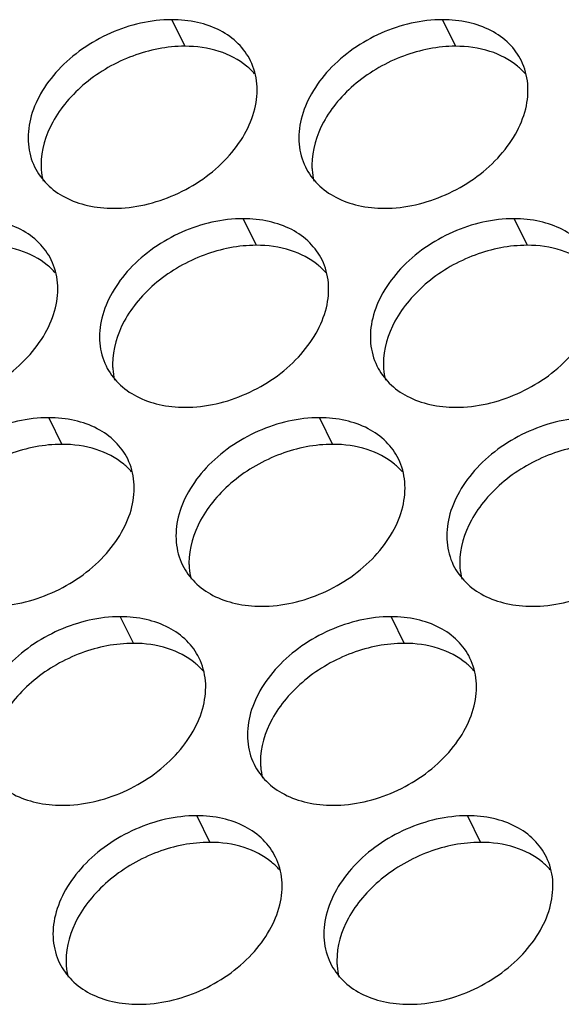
# Model space of a CAD drawing. Header units: millimetres. Extents: x 745 to 1756, y 7 to 641.
# Tile 22 of 29: x 1436 to 1446, y 361 to 379. Entities that reach past the tile are written whole.
import ezdxf

# ---------------------------------------------------------------- set-up
doc = ezdxf.new("R2010")
doc.units = ezdxf.units.MM
doc.header["$MEASUREMENT"] = 0
doc.layers.get('0').update_dxf_attribs({"lineweight": 0})

msp = doc.modelspace()

# ---------------------------------------------------------------- linework, layer by layer
at = {"color": 7, "lineweight": 25}
for p, q in [((1438.994, 379.356), (1439.238, 378.859)), ((1444.06, 379.356), (1444.304, 378.859)), ((1440.331, 375.635), (1440.575, 375.138)), ((1445.397, 375.635), (1445.641, 375.138)), ((1436.695, 371.915), (1436.939, 371.417)), ((1441.76, 371.915), (1442.004, 371.417)), ((1438.032, 368.194), (1438.276, 367.696)), ((1443.097, 368.194), (1443.341, 367.696)), ((1439.461, 364.473), (1439.705, 363.976)), ((1444.527, 364.473), (1444.771, 363.976))]:
    msp.add_line(p, q, dxfattribs=at)
for points, knots in [([(1438.994, 379.356), (1438.603, 379.356), (1438.209, 379.264), (1437.847, 379.104), (1437.48, 378.941), (1437.144, 378.71), (1436.873, 378.418), (1436.746, 378.282), (1436.634, 378.133), (1436.542, 377.971), (1436.458, 377.822), (1436.391, 377.663), (1436.35, 377.497), (1436.313, 377.344), (1436.298, 377.186), (1436.312, 377.029), (1436.325, 376.881), (1436.365, 376.735), (1436.429, 376.603)], [0, 0, 0, 0, 1, 1, 1, 2, 2, 2, 3, 3, 3, 4, 4, 4, 5, 5, 5, 6, 6, 6, 6]), ([(1440.47, 378.585), (1440.411, 378.703), (1440.332, 378.813), (1440.238, 378.907), (1440.139, 379.005), (1440.024, 379.087), (1439.9, 379.151), (1439.767, 379.221), (1439.624, 379.271), (1439.478, 379.304), (1439.319, 379.34), (1439.156, 379.356), (1438.994, 379.356)], [0, 0, 0, 0, 1, 1, 1, 2, 2, 2, 3, 3, 3, 4, 4, 4, 4]), ([(1444.06, 379.356), (1443.668, 379.356), (1443.275, 379.264), (1442.913, 379.104), (1442.545, 378.941), (1442.21, 378.71), (1441.939, 378.418), (1441.812, 378.282), (1441.699, 378.133), (1441.608, 377.971), (1441.523, 377.822), (1441.457, 377.663), (1441.416, 377.497), (1441.379, 377.344), (1441.364, 377.186), (1441.378, 377.029), (1441.391, 376.881), (1441.43, 376.735), (1441.495, 376.603)], [0, 0, 0, 0, 1, 1, 1, 2, 2, 2, 3, 3, 3, 4, 4, 4, 5, 5, 5, 6, 6, 6, 6]), ([(1445.535, 378.585), (1445.477, 378.703), (1445.398, 378.813), (1445.304, 378.907), (1445.205, 379.005), (1445.09, 379.087), (1444.966, 379.151), (1444.833, 379.221), (1444.69, 379.271), (1444.543, 379.304), (1444.385, 379.34), (1444.222, 379.356), (1444.06, 379.356)], [0, 0, 0, 0, 1, 1, 1, 2, 2, 2, 3, 3, 3, 4, 4, 4, 4]), ([(1439.238, 378.859), (1438.908, 378.859), (1438.577, 378.793), (1438.265, 378.677), (1437.944, 378.558), (1437.644, 378.387), (1437.381, 378.169), (1437.254, 378.065), (1437.136, 377.949), (1437.031, 377.824), (1436.931, 377.705), (1436.842, 377.578), (1436.767, 377.44), (1436.635, 377.195), (1436.549, 376.916), (1436.551, 376.64)], [0, 0, 0, 0, 1, 1, 1, 2, 2, 2, 3, 3, 3, 4, 4, 4, 5, 5, 5, 5]), ([(1440.395, 378.488), (1440.246, 378.612), (1440.068, 378.703), (1439.881, 378.764), (1439.673, 378.831), (1439.455, 378.859), (1439.238, 378.859)], [0, 0, 0, 0, 1, 1, 1, 2, 2, 2, 2]), ([(1444.304, 378.859), (1443.974, 378.859), (1443.643, 378.793), (1443.331, 378.677), (1443.01, 378.558), (1442.709, 378.387), (1442.447, 378.169), (1442.32, 378.065), (1442.202, 377.949), (1442.096, 377.824), (1441.997, 377.705), (1441.907, 377.578), (1441.833, 377.44), (1441.701, 377.195), (1441.615, 376.916), (1441.617, 376.64)], [0, 0, 0, 0, 1, 1, 1, 2, 2, 2, 3, 3, 3, 4, 4, 4, 5, 5, 5, 5]), ([(1445.461, 378.488), (1445.312, 378.612), (1445.133, 378.703), (1444.947, 378.764), (1444.739, 378.831), (1444.521, 378.859), (1444.304, 378.859)], [0, 0, 0, 0, 1, 1, 1, 2, 2, 2, 2]), ([(1437.905, 375.831), (1438.296, 375.831), (1438.69, 375.924), (1439.052, 376.084), (1439.419, 376.246), (1439.755, 376.477), (1440.026, 376.769), (1440.153, 376.905), (1440.265, 377.054), (1440.357, 377.216), (1440.441, 377.365), (1440.508, 377.524), (1440.549, 377.691), (1440.586, 377.843), (1440.601, 378.002), (1440.587, 378.158), (1440.574, 378.306), (1440.534, 378.452), (1440.47, 378.585)], [0, 0, 0, 0, 1, 1, 1, 2, 2, 2, 3, 3, 3, 4, 4, 4, 5, 5, 5, 6, 6, 6, 6]), ([(1442.971, 375.831), (1443.362, 375.831), (1443.755, 375.924), (1444.118, 376.084), (1444.485, 376.246), (1444.821, 376.477), (1445.092, 376.769), (1445.219, 376.905), (1445.331, 377.054), (1445.423, 377.216), (1445.507, 377.365), (1445.574, 377.524), (1445.615, 377.691), (1445.652, 377.843), (1445.667, 378.002), (1445.653, 378.158), (1445.64, 378.306), (1445.6, 378.452), (1445.535, 378.585)], [0, 0, 0, 0, 1, 1, 1, 2, 2, 2, 3, 3, 3, 4, 4, 4, 5, 5, 5, 6, 6, 6, 6]), ([(1436.429, 376.603), (1436.488, 376.484), (1436.567, 376.375), (1436.661, 376.281), (1436.76, 376.182), (1436.875, 376.101), (1436.998, 376.036), (1437.132, 375.966), (1437.275, 375.916), (1437.421, 375.883), (1437.58, 375.847), (1437.743, 375.831), (1437.905, 375.831)], [0, 0, 0, 0, 1, 1, 1, 2, 2, 2, 3, 3, 3, 4, 4, 4, 4]), ([(1436.551, 376.624), (1436.551, 376.6), (1436.553, 376.576), (1436.554, 376.551), (1436.56, 376.479), (1436.571, 376.408), (1436.588, 376.338)], [0, 0, 0, 0, 1, 1, 1, 2, 2, 2, 2]), ([(1441.495, 376.603), (1441.554, 376.484), (1441.633, 376.375), (1441.727, 376.281), (1441.826, 376.182), (1441.941, 376.101), (1442.064, 376.036), (1442.198, 375.966), (1442.341, 375.916), (1442.487, 375.883), (1442.646, 375.847), (1442.809, 375.831), (1442.971, 375.831)], [0, 0, 0, 0, 1, 1, 1, 2, 2, 2, 3, 3, 3, 4, 4, 4, 4]), ([(1441.617, 376.624), (1441.617, 376.6), (1441.618, 376.576), (1441.62, 376.551), (1441.625, 376.479), (1441.637, 376.408), (1441.654, 376.338)], [0, 0, 0, 0, 1, 1, 1, 2, 2, 2, 2]), ([(1436.741, 374.864), (1436.683, 374.982), (1436.603, 375.092), (1436.509, 375.186), (1436.41, 375.284), (1436.295, 375.366), (1436.172, 375.431), (1436.038, 375.5), (1435.895, 375.55), (1435.749, 375.583), (1435.59, 375.619), (1435.427, 375.635), (1435.265, 375.635)], [0, 0, 0, 0, 1, 1, 1, 2, 2, 2, 3, 3, 3, 4, 4, 4, 4]), ([(1440.331, 375.635), (1439.94, 375.635), (1439.546, 375.543), (1439.184, 375.383), (1438.817, 375.221), (1438.481, 374.989), (1438.21, 374.698), (1438.083, 374.561), (1437.971, 374.412), (1437.879, 374.25), (1437.795, 374.102), (1437.728, 373.942), (1437.687, 373.776), (1437.65, 373.623), (1437.635, 373.465), (1437.649, 373.308), (1437.662, 373.161), (1437.702, 373.014), (1437.766, 372.882)], [0, 0, 0, 0, 1, 1, 1, 2, 2, 2, 3, 3, 3, 4, 4, 4, 5, 5, 5, 6, 6, 6, 6]), ([(1441.807, 374.864), (1441.748, 374.982), (1441.669, 375.092), (1441.575, 375.186), (1441.476, 375.284), (1441.361, 375.366), (1441.238, 375.431), (1441.104, 375.5), (1440.961, 375.55), (1440.815, 375.583), (1440.656, 375.619), (1440.493, 375.635), (1440.331, 375.635)], [0, 0, 0, 0, 1, 1, 1, 2, 2, 2, 3, 3, 3, 4, 4, 4, 4]), ([(1445.397, 375.635), (1445.006, 375.635), (1444.612, 375.543), (1444.25, 375.383), (1443.883, 375.221), (1443.547, 374.989), (1443.276, 374.698), (1443.149, 374.561), (1443.036, 374.412), (1442.945, 374.25), (1442.86, 374.102), (1442.794, 373.942), (1442.753, 373.776), (1442.716, 373.623), (1442.701, 373.465), (1442.715, 373.308), (1442.728, 373.161), (1442.767, 373.014), (1442.832, 372.882)], [0, 0, 0, 0, 1, 1, 1, 2, 2, 2, 3, 3, 3, 4, 4, 4, 5, 5, 5, 6, 6, 6, 6]), ([(1446.872, 374.864), (1446.814, 374.982), (1446.735, 375.092), (1446.641, 375.186), (1446.542, 375.284), (1446.427, 375.366), (1446.303, 375.431), (1446.17, 375.5), (1446.027, 375.55), (1445.88, 375.583), (1445.722, 375.619), (1445.559, 375.635), (1445.397, 375.635)], [0, 0, 0, 0, 1, 1, 1, 2, 2, 2, 3, 3, 3, 4, 4, 4, 4]), ([(1436.667, 374.767), (1436.517, 374.891), (1436.339, 374.983), (1436.152, 375.043), (1435.944, 375.11), (1435.726, 375.138), (1435.509, 375.138)], [0, 0, 0, 0, 1, 1, 1, 2, 2, 2, 2]), ([(1440.575, 375.138), (1440.245, 375.138), (1439.914, 375.072), (1439.602, 374.956), (1439.281, 374.837), (1438.981, 374.666), (1438.718, 374.449), (1438.591, 374.344), (1438.473, 374.228), (1438.368, 374.103), (1438.268, 373.984), (1438.179, 373.857), (1438.104, 373.719), (1437.972, 373.474), (1437.886, 373.196), (1437.888, 372.919)], [0, 0, 0, 0, 1, 1, 1, 2, 2, 2, 3, 3, 3, 4, 4, 4, 5, 5, 5, 5]), ([(1441.732, 374.767), (1441.583, 374.891), (1441.405, 374.983), (1441.218, 375.043), (1441.01, 375.11), (1440.792, 375.138), (1440.575, 375.138)], [0, 0, 0, 0, 1, 1, 1, 2, 2, 2, 2]), ([(1445.641, 375.138), (1445.311, 375.138), (1444.98, 375.072), (1444.668, 374.956), (1444.347, 374.837), (1444.046, 374.666), (1443.784, 374.449), (1443.657, 374.344), (1443.539, 374.228), (1443.434, 374.103), (1443.334, 373.984), (1443.244, 373.857), (1443.17, 373.719), (1443.038, 373.474), (1442.952, 373.196), (1442.954, 372.919)], [0, 0, 0, 0, 1, 1, 1, 2, 2, 2, 3, 3, 3, 4, 4, 4, 5, 5, 5, 5]), ([(1446.798, 374.767), (1446.649, 374.891), (1446.471, 374.983), (1446.284, 375.043), (1446.076, 375.11), (1445.858, 375.138), (1445.641, 375.138)], [0, 0, 0, 0, 1, 1, 1, 2, 2, 2, 2]), ([(1434.176, 372.11), (1434.568, 372.11), (1434.961, 372.203), (1435.323, 372.363), (1435.691, 372.525), (1436.026, 372.757), (1436.297, 373.048), (1436.424, 373.184), (1436.537, 373.334), (1436.628, 373.495), (1436.713, 373.644), (1436.779, 373.804), (1436.82, 373.97), (1436.857, 374.122), (1436.872, 374.281), (1436.858, 374.437), (1436.845, 374.585), (1436.806, 374.731), (1436.741, 374.864)], [0, 0, 0, 0, 1, 1, 1, 2, 2, 2, 3, 3, 3, 4, 4, 4, 5, 5, 5, 6, 6, 6, 6]), ([(1439.242, 372.11), (1439.633, 372.11), (1440.027, 372.203), (1440.389, 372.363), (1440.756, 372.525), (1441.092, 372.757), (1441.363, 373.048), (1441.49, 373.184), (1441.602, 373.334), (1441.694, 373.495), (1441.778, 373.644), (1441.845, 373.804), (1441.886, 373.97), (1441.923, 374.122), (1441.938, 374.281), (1441.924, 374.437), (1441.911, 374.585), (1441.872, 374.731), (1441.807, 374.864)], [0, 0, 0, 0, 1, 1, 1, 2, 2, 2, 3, 3, 3, 4, 4, 4, 5, 5, 5, 6, 6, 6, 6]), ([(1444.308, 372.11), (1444.699, 372.11), (1445.092, 372.203), (1445.455, 372.363), (1445.822, 372.525), (1446.158, 372.757), (1446.429, 373.048), (1446.556, 373.184), (1446.668, 373.334), (1446.76, 373.495), (1446.844, 373.644), (1446.911, 373.804), (1446.952, 373.97), (1446.989, 374.122), (1447.004, 374.281), (1446.99, 374.437), (1446.977, 374.585), (1446.937, 374.731), (1446.872, 374.864)], [0, 0, 0, 0, 1, 1, 1, 2, 2, 2, 3, 3, 3, 4, 4, 4, 5, 5, 5, 6, 6, 6, 6]), ([(1437.766, 372.882), (1437.825, 372.763), (1437.904, 372.654), (1437.998, 372.56), (1438.097, 372.461), (1438.212, 372.38), (1438.336, 372.315), (1438.469, 372.246), (1438.612, 372.196), (1438.758, 372.162), (1438.917, 372.127), (1439.08, 372.11), (1439.242, 372.11)], [0, 0, 0, 0, 1, 1, 1, 2, 2, 2, 3, 3, 3, 4, 4, 4, 4]), ([(1437.888, 372.904), (1437.888, 372.879), (1437.89, 372.855), (1437.891, 372.83), (1437.897, 372.759), (1437.908, 372.687), (1437.925, 372.617)], [0, 0, 0, 0, 1, 1, 1, 2, 2, 2, 2]), ([(1442.832, 372.882), (1442.891, 372.763), (1442.97, 372.654), (1443.064, 372.56), (1443.163, 372.461), (1443.278, 372.38), (1443.401, 372.315), (1443.535, 372.246), (1443.678, 372.196), (1443.824, 372.162), (1443.983, 372.127), (1444.146, 372.11), (1444.308, 372.11)], [0, 0, 0, 0, 1, 1, 1, 2, 2, 2, 3, 3, 3, 4, 4, 4, 4]), ([(1442.954, 372.904), (1442.954, 372.879), (1442.955, 372.855), (1442.957, 372.83), (1442.962, 372.759), (1442.974, 372.687), (1442.991, 372.617)], [0, 0, 0, 0, 1, 1, 1, 2, 2, 2, 2]), ([(1436.695, 371.915), (1436.303, 371.915), (1435.91, 371.822), (1435.548, 371.662), (1435.18, 371.5), (1434.844, 371.268), (1434.573, 370.977), (1434.447, 370.841), (1434.334, 370.691), (1434.242, 370.53), (1434.158, 370.381), (1434.091, 370.221), (1434.051, 370.055), (1434.013, 369.903), (1433.998, 369.744), (1434.012, 369.588), (1434.025, 369.44), (1434.065, 369.294), (1434.13, 369.161)], [0, 0, 0, 0, 1, 1, 1, 2, 2, 2, 3, 3, 3, 4, 4, 4, 5, 5, 5, 6, 6, 6, 6]), ([(1438.17, 371.143), (1438.112, 371.262), (1438.032, 371.371), (1437.938, 371.465), (1437.839, 371.564), (1437.724, 371.645), (1437.601, 371.71), (1437.468, 371.779), (1437.325, 371.829), (1437.178, 371.863), (1437.019, 371.898), (1436.857, 371.915), (1436.695, 371.915)], [0, 0, 0, 0, 1, 1, 1, 2, 2, 2, 3, 3, 3, 4, 4, 4, 4]), ([(1441.76, 371.915), (1441.369, 371.915), (1440.976, 371.822), (1440.613, 371.662), (1440.246, 371.5), (1439.91, 371.268), (1439.639, 370.977), (1439.512, 370.841), (1439.4, 370.691), (1439.308, 370.53), (1439.224, 370.381), (1439.157, 370.221), (1439.116, 370.055), (1439.079, 369.903), (1439.064, 369.744), (1439.078, 369.588), (1439.091, 369.44), (1439.131, 369.294), (1439.196, 369.161)], [0, 0, 0, 0, 1, 1, 1, 2, 2, 2, 3, 3, 3, 4, 4, 4, 5, 5, 5, 6, 6, 6, 6]), ([(1443.236, 371.143), (1443.178, 371.262), (1443.098, 371.371), (1443.004, 371.465), (1442.905, 371.564), (1442.79, 371.645), (1442.667, 371.71), (1442.533, 371.779), (1442.39, 371.829), (1442.244, 371.863), (1442.085, 371.898), (1441.922, 371.915), (1441.76, 371.915)], [0, 0, 0, 0, 1, 1, 1, 2, 2, 2, 3, 3, 3, 4, 4, 4, 4]), ([(1446.826, 371.915), (1446.435, 371.915), (1446.041, 371.822), (1445.679, 371.662), (1445.312, 371.5), (1444.976, 371.268), (1444.705, 370.977), (1444.578, 370.841), (1444.466, 370.691), (1444.374, 370.53), (1444.29, 370.381), (1444.223, 370.221), (1444.182, 370.055), (1444.145, 369.903), (1444.13, 369.744), (1444.144, 369.588), (1444.157, 369.44), (1444.197, 369.294), (1444.261, 369.161)], [0, 0, 0, 0, 1, 1, 1, 2, 2, 2, 3, 3, 3, 4, 4, 4, 5, 5, 5, 6, 6, 6, 6]), ([(1436.939, 371.417), (1436.609, 371.417), (1436.277, 371.351), (1435.966, 371.235), (1435.645, 371.116), (1435.344, 370.945), (1435.081, 370.728), (1434.955, 370.623), (1434.837, 370.507), (1434.731, 370.382), (1434.631, 370.264), (1434.542, 370.136), (1434.468, 369.999), (1434.335, 369.753), (1434.249, 369.475), (1434.251, 369.199)], [0, 0, 0, 0, 1, 1, 1, 2, 2, 2, 3, 3, 3, 4, 4, 4, 5, 5, 5, 5]), ([(1438.096, 371.046), (1437.946, 371.171), (1437.768, 371.262), (1437.581, 371.322), (1437.374, 371.389), (1437.155, 371.417), (1436.939, 371.417)], [0, 0, 0, 0, 1, 1, 1, 2, 2, 2, 2]), ([(1442.004, 371.417), (1441.675, 371.417), (1441.343, 371.351), (1441.032, 371.235), (1440.71, 371.116), (1440.41, 370.945), (1440.147, 370.728), (1440.02, 370.623), (1439.903, 370.507), (1439.797, 370.382), (1439.697, 370.264), (1439.608, 370.136), (1439.533, 369.999), (1439.401, 369.753), (1439.315, 369.475), (1439.317, 369.199)], [0, 0, 0, 0, 1, 1, 1, 2, 2, 2, 3, 3, 3, 4, 4, 4, 5, 5, 5, 5]), ([(1443.162, 371.046), (1443.012, 371.171), (1442.834, 371.262), (1442.647, 371.322), (1442.439, 371.389), (1442.221, 371.417), (1442.004, 371.417)], [0, 0, 0, 0, 1, 1, 1, 2, 2, 2, 2]), ([(1447.07, 371.417), (1446.74, 371.417), (1446.409, 371.351), (1446.097, 371.235), (1445.776, 371.116), (1445.476, 370.945), (1445.213, 370.728), (1445.086, 370.623), (1444.968, 370.507), (1444.863, 370.382), (1444.763, 370.264), (1444.674, 370.136), (1444.599, 369.999), (1444.467, 369.753), (1444.381, 369.475), (1444.383, 369.199)], [0, 0, 0, 0, 1, 1, 1, 2, 2, 2, 3, 3, 3, 4, 4, 4, 5, 5, 5, 5]), ([(1435.605, 368.39), (1435.997, 368.39), (1436.39, 368.482), (1436.752, 368.642), (1437.12, 368.804), (1437.455, 369.036), (1437.727, 369.327), (1437.853, 369.464), (1437.966, 369.613), (1438.057, 369.774), (1438.142, 369.923), (1438.208, 370.083), (1438.249, 370.249), (1438.286, 370.402), (1438.302, 370.56), (1438.288, 370.717), (1438.274, 370.864), (1438.235, 371.011), (1438.17, 371.143)], [0, 0, 0, 0, 1, 1, 1, 2, 2, 2, 3, 3, 3, 4, 4, 4, 5, 5, 5, 6, 6, 6, 6]), ([(1440.671, 368.39), (1441.063, 368.39), (1441.456, 368.482), (1441.818, 368.642), (1442.186, 368.804), (1442.521, 369.036), (1442.792, 369.327), (1442.919, 369.464), (1443.032, 369.613), (1443.123, 369.774), (1443.208, 369.923), (1443.274, 370.083), (1443.315, 370.249), (1443.352, 370.402), (1443.367, 370.56), (1443.353, 370.717), (1443.34, 370.864), (1443.301, 371.011), (1443.236, 371.143)], [0, 0, 0, 0, 1, 1, 1, 2, 2, 2, 3, 3, 3, 4, 4, 4, 5, 5, 5, 6, 6, 6, 6]), ([(1445.737, 368.39), (1446.128, 368.39), (1446.522, 368.482), (1446.884, 368.642), (1447.251, 368.804), (1447.587, 369.036), (1447.858, 369.327), (1447.985, 369.464), (1448.097, 369.613), (1448.189, 369.774), (1448.273, 369.923), (1448.34, 370.083), (1448.381, 370.249), (1448.418, 370.402), (1448.433, 370.56), (1448.419, 370.717), (1448.406, 370.864), (1448.367, 371.011), (1448.302, 371.143)], [0, 0, 0, 0, 1, 1, 1, 2, 2, 2, 3, 3, 3, 4, 4, 4, 5, 5, 5, 6, 6, 6, 6]), ([(1439.196, 369.161), (1439.254, 369.042), (1439.333, 368.933), (1439.427, 368.839), (1439.526, 368.741), (1439.641, 368.659), (1439.765, 368.594), (1439.898, 368.525), (1440.041, 368.475), (1440.188, 368.442), (1440.346, 368.406), (1440.509, 368.39), (1440.671, 368.39)], [0, 0, 0, 0, 1, 1, 1, 2, 2, 2, 3, 3, 3, 4, 4, 4, 4]), ([(1439.317, 369.183), (1439.318, 369.158), (1439.319, 369.134), (1439.321, 369.11), (1439.326, 369.038), (1439.337, 368.966), (1439.355, 368.897)], [0, 0, 0, 0, 1, 1, 1, 2, 2, 2, 2]), ([(1444.261, 369.161), (1444.32, 369.042), (1444.399, 368.933), (1444.493, 368.839), (1444.592, 368.741), (1444.707, 368.659), (1444.831, 368.594), (1444.964, 368.525), (1445.107, 368.475), (1445.253, 368.442), (1445.412, 368.406), (1445.575, 368.39), (1445.737, 368.39)], [0, 0, 0, 0, 1, 1, 1, 2, 2, 2, 3, 3, 3, 4, 4, 4, 4]), ([(1444.383, 369.183), (1444.383, 369.158), (1444.385, 369.134), (1444.386, 369.11), (1444.392, 369.038), (1444.403, 368.966), (1444.42, 368.897)], [0, 0, 0, 0, 1, 1, 1, 2, 2, 2, 2]), ([(1438.032, 368.194), (1437.64, 368.194), (1437.247, 368.101), (1436.885, 367.941), (1436.517, 367.779), (1436.181, 367.547), (1435.91, 367.256), (1435.784, 367.12), (1435.671, 366.971), (1435.579, 366.809), (1435.495, 366.66), (1435.428, 366.501), (1435.388, 366.334), (1435.35, 366.182), (1435.335, 366.023), (1435.349, 365.867), (1435.363, 365.719), (1435.402, 365.573), (1435.467, 365.44)], [0, 0, 0, 0, 1, 1, 1, 2, 2, 2, 3, 3, 3, 4, 4, 4, 5, 5, 5, 6, 6, 6, 6]), ([(1439.507, 367.422), (1439.449, 367.541), (1439.369, 367.65), (1439.275, 367.744), (1439.176, 367.843), (1439.061, 367.924), (1438.938, 367.989), (1438.805, 368.059), (1438.662, 368.109), (1438.515, 368.142), (1438.356, 368.178), (1438.194, 368.194), (1438.032, 368.194)], [0, 0, 0, 0, 1, 1, 1, 2, 2, 2, 3, 3, 3, 4, 4, 4, 4]), ([(1443.097, 368.194), (1442.706, 368.194), (1442.313, 368.101), (1441.95, 367.941), (1441.583, 367.779), (1441.247, 367.547), (1440.976, 367.256), (1440.849, 367.12), (1440.737, 366.971), (1440.645, 366.809), (1440.561, 366.66), (1440.494, 366.501), (1440.454, 366.334), (1440.416, 366.182), (1440.401, 366.023), (1440.415, 365.867), (1440.428, 365.719), (1440.468, 365.573), (1440.533, 365.44)], [0, 0, 0, 0, 1, 1, 1, 2, 2, 2, 3, 3, 3, 4, 4, 4, 5, 5, 5, 6, 6, 6, 6]), ([(1444.573, 367.422), (1444.515, 367.541), (1444.435, 367.65), (1444.341, 367.744), (1444.242, 367.843), (1444.127, 367.924), (1444.004, 367.989), (1443.871, 368.059), (1443.727, 368.109), (1443.581, 368.142), (1443.422, 368.178), (1443.259, 368.194), (1443.097, 368.194)], [0, 0, 0, 0, 1, 1, 1, 2, 2, 2, 3, 3, 3, 4, 4, 4, 4]), ([(1438.276, 367.696), (1437.946, 367.696), (1437.615, 367.63), (1437.303, 367.515), (1436.982, 367.396), (1436.681, 367.224), (1436.418, 367.007), (1436.292, 366.902), (1436.174, 366.787), (1436.068, 366.661), (1435.968, 366.543), (1435.879, 366.416), (1435.805, 366.278), (1435.672, 366.032), (1435.587, 365.754), (1435.588, 365.478)], [0, 0, 0, 0, 1, 1, 1, 2, 2, 2, 3, 3, 3, 4, 4, 4, 5, 5, 5, 5]), ([(1439.433, 367.326), (1439.283, 367.45), (1439.105, 367.541), (1438.918, 367.601), (1438.711, 367.668), (1438.492, 367.696), (1438.276, 367.696)], [0, 0, 0, 0, 1, 1, 1, 2, 2, 2, 2]), ([(1443.341, 367.696), (1443.012, 367.696), (1442.68, 367.63), (1442.369, 367.515), (1442.047, 367.396), (1441.747, 367.224), (1441.484, 367.007), (1441.358, 366.902), (1441.24, 366.787), (1441.134, 366.661), (1441.034, 366.543), (1440.945, 366.416), (1440.87, 366.278), (1440.738, 366.032), (1440.652, 365.754), (1440.654, 365.478)], [0, 0, 0, 0, 1, 1, 1, 2, 2, 2, 3, 3, 3, 4, 4, 4, 5, 5, 5, 5]), ([(1444.499, 367.326), (1444.349, 367.45), (1444.171, 367.541), (1443.984, 367.601), (1443.776, 367.668), (1443.558, 367.696), (1443.341, 367.696)], [0, 0, 0, 0, 1, 1, 1, 2, 2, 2, 2]), ([(1436.942, 364.669), (1437.334, 364.669), (1437.727, 364.761), (1438.089, 364.921), (1438.457, 365.084), (1438.792, 365.315), (1439.064, 365.607), (1439.19, 365.743), (1439.303, 365.892), (1439.394, 366.054), (1439.479, 366.202), (1439.546, 366.362), (1439.586, 366.528), (1439.623, 366.681), (1439.639, 366.839), (1439.625, 366.996), (1439.611, 367.143), (1439.572, 367.29), (1439.507, 367.422)], [0, 0, 0, 0, 1, 1, 1, 2, 2, 2, 3, 3, 3, 4, 4, 4, 5, 5, 5, 6, 6, 6, 6]), ([(1442.008, 364.669), (1442.4, 364.669), (1442.793, 364.761), (1443.155, 364.921), (1443.523, 365.084), (1443.858, 365.315), (1444.129, 365.607), (1444.256, 365.743), (1444.369, 365.892), (1444.46, 366.054), (1444.545, 366.202), (1444.611, 366.362), (1444.652, 366.528), (1444.689, 366.681), (1444.704, 366.839), (1444.69, 366.996), (1444.677, 367.143), (1444.638, 367.29), (1444.573, 367.422)], [0, 0, 0, 0, 1, 1, 1, 2, 2, 2, 3, 3, 3, 4, 4, 4, 5, 5, 5, 6, 6, 6, 6]), ([(1435.467, 365.44), (1435.525, 365.322), (1435.605, 365.212), (1435.699, 365.118), (1435.797, 365.02), (1435.912, 364.938), (1436.036, 364.874), (1436.169, 364.804), (1436.312, 364.754), (1436.459, 364.721), (1436.617, 364.685), (1436.78, 364.669), (1436.942, 364.669)], [0, 0, 0, 0, 1, 1, 1, 2, 2, 2, 3, 3, 3, 4, 4, 4, 4]), ([(1440.533, 365.44), (1440.591, 365.322), (1440.67, 365.212), (1440.764, 365.118), (1440.863, 365.02), (1440.978, 364.938), (1441.102, 364.874), (1441.235, 364.804), (1441.378, 364.754), (1441.525, 364.721), (1441.683, 364.685), (1441.846, 364.669), (1442.008, 364.669)], [0, 0, 0, 0, 1, 1, 1, 2, 2, 2, 3, 3, 3, 4, 4, 4, 4]), ([(1440.654, 365.462), (1440.655, 365.438), (1440.656, 365.413), (1440.658, 365.389), (1440.663, 365.317), (1440.674, 365.246), (1440.692, 365.176)], [0, 0, 0, 0, 1, 1, 1, 2, 2, 2, 2]), ([(1439.461, 364.473), (1439.069, 364.473), (1438.676, 364.38), (1438.314, 364.22), (1437.946, 364.058), (1437.611, 363.827), (1437.339, 363.535), (1437.213, 363.399), (1437.1, 363.25), (1437.008, 363.088), (1436.924, 362.939), (1436.857, 362.78), (1436.817, 362.613), (1436.78, 362.461), (1436.764, 362.303), (1436.778, 362.146), (1436.792, 361.998), (1436.831, 361.852), (1436.896, 361.72)], [0, 0, 0, 0, 1, 1, 1, 2, 2, 2, 3, 3, 3, 4, 4, 4, 5, 5, 5, 6, 6, 6, 6]), ([(1440.936, 363.701), (1440.878, 363.82), (1440.798, 363.93), (1440.704, 364.023), (1440.605, 364.122), (1440.49, 364.204), (1440.367, 364.268), (1440.234, 364.338), (1440.091, 364.388), (1439.944, 364.421), (1439.786, 364.457), (1439.623, 364.473), (1439.461, 364.473)], [0, 0, 0, 0, 1, 1, 1, 2, 2, 2, 3, 3, 3, 4, 4, 4, 4]), ([(1444.527, 364.473), (1444.135, 364.473), (1443.742, 364.38), (1443.38, 364.22), (1443.012, 364.058), (1442.676, 363.827), (1442.405, 363.535), (1442.279, 363.399), (1442.166, 363.25), (1442.074, 363.088), (1441.99, 362.939), (1441.923, 362.78), (1441.883, 362.613), (1441.845, 362.461), (1441.83, 362.303), (1441.844, 362.146), (1441.858, 361.998), (1441.897, 361.852), (1441.962, 361.72)], [0, 0, 0, 0, 1, 1, 1, 2, 2, 2, 3, 3, 3, 4, 4, 4, 5, 5, 5, 6, 6, 6, 6]), ([(1446.002, 363.701), (1445.944, 363.82), (1445.864, 363.93), (1445.77, 364.023), (1445.671, 364.122), (1445.556, 364.204), (1445.433, 364.268), (1445.3, 364.338), (1445.157, 364.388), (1445.01, 364.421), (1444.851, 364.457), (1444.689, 364.473), (1444.527, 364.473)], [0, 0, 0, 0, 1, 1, 1, 2, 2, 2, 3, 3, 3, 4, 4, 4, 4]), ([(1439.705, 363.976), (1439.375, 363.976), (1439.044, 363.909), (1438.732, 363.794), (1438.411, 363.675), (1438.11, 363.503), (1437.848, 363.286), (1437.721, 363.181), (1437.603, 363.066), (1437.497, 362.941), (1437.397, 362.822), (1437.308, 362.695), (1437.234, 362.557), (1437.101, 362.312), (1437.016, 362.033), (1437.017, 361.757)], [0, 0, 0, 0, 1, 1, 1, 2, 2, 2, 3, 3, 3, 4, 4, 4, 5, 5, 5, 5]), ([(1440.862, 363.605), (1440.712, 363.729), (1440.534, 363.82), (1440.348, 363.88), (1440.14, 363.947), (1439.921, 363.976), (1439.705, 363.976)], [0, 0, 0, 0, 1, 1, 1, 2, 2, 2, 2]), ([(1444.771, 363.976), (1444.441, 363.976), (1444.11, 363.909), (1443.798, 363.794), (1443.477, 363.675), (1443.176, 363.503), (1442.913, 363.286), (1442.787, 363.181), (1442.669, 363.066), (1442.563, 362.941), (1442.463, 362.822), (1442.374, 362.695), (1442.3, 362.557), (1442.167, 362.312), (1442.082, 362.033), (1442.083, 361.757)], [0, 0, 0, 0, 1, 1, 1, 2, 2, 2, 3, 3, 3, 4, 4, 4, 5, 5, 5, 5]), ([(1445.928, 363.605), (1445.778, 363.729), (1445.6, 363.82), (1445.413, 363.88), (1445.206, 363.947), (1444.987, 363.976), (1444.771, 363.976)], [0, 0, 0, 0, 1, 1, 1, 2, 2, 2, 2]), ([(1438.371, 360.948), (1438.763, 360.948), (1439.156, 361.041), (1439.518, 361.201), (1439.886, 361.363), (1440.222, 361.594), (1440.493, 361.886), (1440.619, 362.022), (1440.732, 362.171), (1440.824, 362.333), (1440.908, 362.482), (1440.975, 362.641), (1441.015, 362.807), (1441.052, 362.96), (1441.068, 363.118), (1441.054, 363.275), (1441.04, 363.423), (1441.001, 363.569), (1440.936, 363.701)], [0, 0, 0, 0, 1, 1, 1, 2, 2, 2, 3, 3, 3, 4, 4, 4, 5, 5, 5, 6, 6, 6, 6]), ([(1443.437, 360.948), (1443.829, 360.948), (1444.222, 361.041), (1444.584, 361.201), (1444.952, 361.363), (1445.287, 361.594), (1445.559, 361.886), (1445.685, 362.022), (1445.798, 362.171), (1445.889, 362.333), (1445.974, 362.482), (1446.041, 362.641), (1446.081, 362.807), (1446.118, 362.96), (1446.134, 363.118), (1446.12, 363.275), (1446.106, 363.423), (1446.067, 363.569), (1446.002, 363.701)], [0, 0, 0, 0, 1, 1, 1, 2, 2, 2, 3, 3, 3, 4, 4, 4, 5, 5, 5, 6, 6, 6, 6]), ([(1437.018, 361.741), (1437.018, 361.717), (1437.019, 361.692), (1437.021, 361.668), (1437.026, 361.596), (1437.037, 361.525), (1437.055, 361.455)], [0, 0, 0, 0, 1, 1, 1, 2, 2, 2, 2]), ([(1442.083, 361.741), (1442.084, 361.717), (1442.085, 361.692), (1442.087, 361.668), (1442.092, 361.596), (1442.103, 361.525), (1442.121, 361.455)], [0, 0, 0, 0, 1, 1, 1, 2, 2, 2, 2]), ([(1436.896, 361.72), (1436.954, 361.601), (1437.034, 361.491), (1437.128, 361.398), (1437.227, 361.299), (1437.342, 361.217), (1437.465, 361.153), (1437.598, 361.083), (1437.741, 361.033), (1437.888, 361), (1438.047, 360.964), (1438.209, 360.948), (1438.371, 360.948)], [0, 0, 0, 0, 1, 1, 1, 2, 2, 2, 3, 3, 3, 4, 4, 4, 4]), ([(1441.962, 361.72), (1442.02, 361.601), (1442.1, 361.491), (1442.194, 361.398), (1442.292, 361.299), (1442.407, 361.217), (1442.531, 361.153), (1442.664, 361.083), (1442.807, 361.033), (1442.954, 361), (1443.112, 360.964), (1443.275, 360.948), (1443.437, 360.948)], [0, 0, 0, 0, 1, 1, 1, 2, 2, 2, 3, 3, 3, 4, 4, 4, 4])]:
    msp.add_open_spline(points, degree=3, knots=knots, dxfattribs=at)
for points in [[(1440.544, 378.343), (1440.499, 378.395), (1440.449, 378.444), (1440.395, 378.488)], [(1445.61, 378.343), (1445.564, 378.395), (1445.515, 378.444), (1445.461, 378.488)], [(1436.551, 376.64), (1436.551, 376.635), (1436.551, 376.63), (1436.551, 376.624)], [(1441.617, 376.64), (1441.617, 376.635), (1441.617, 376.63), (1441.617, 376.624)], [(1436.815, 374.622), (1436.77, 374.674), (1436.72, 374.723), (1436.667, 374.767)], [(1441.881, 374.622), (1441.836, 374.674), (1441.786, 374.723), (1441.732, 374.767)], [(1437.888, 372.919), (1437.888, 372.914), (1437.888, 372.909), (1437.888, 372.904)], [(1442.954, 372.919), (1442.954, 372.914), (1442.954, 372.909), (1442.954, 372.904)], [(1438.244, 370.901), (1438.199, 370.953), (1438.149, 371.002), (1438.096, 371.046)], [(1443.31, 370.901), (1443.265, 370.953), (1443.215, 371.002), (1443.162, 371.046)], [(1439.317, 369.199), (1439.317, 369.193), (1439.317, 369.188), (1439.317, 369.183)], [(1444.383, 369.199), (1444.383, 369.193), (1444.383, 369.188), (1444.383, 369.183)], [(1439.581, 367.18), (1439.536, 367.233), (1439.486, 367.281), (1439.433, 367.326)], [(1444.647, 367.18), (1444.602, 367.233), (1444.552, 367.281), (1444.499, 367.326)], [(1440.654, 365.478), (1440.654, 365.473), (1440.654, 365.467), (1440.654, 365.462)], [(1441.011, 363.459), (1440.965, 363.512), (1440.915, 363.56), (1440.862, 363.605)], [(1446.076, 363.459), (1446.031, 363.512), (1445.981, 363.56), (1445.928, 363.605)], [(1437.017, 361.757), (1437.017, 361.752), (1437.017, 361.746), (1437.018, 361.741)], [(1442.083, 361.757), (1442.083, 361.752), (1442.083, 361.746), (1442.083, 361.741)]]:
    msp.add_open_spline(points, degree=3, dxfattribs=at)

doc.saveas('drawing.dxf')
